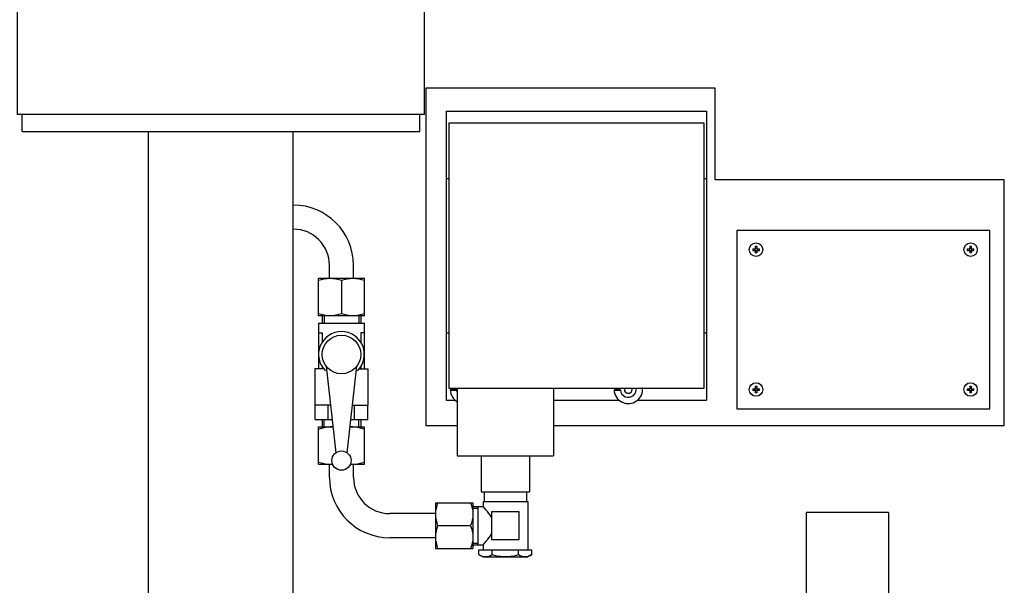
# Model space of a CAD drawing. Header units: millimetres. Extents: x 0 to 1189, y 0 to 841.
# Tile 146 of 175: x 932 to 948, y 240 to 250. Entities that reach past the tile are written whole.
import ezdxf

# ---------------------------------------------------------------- set-up
doc = ezdxf.new("R2010")
doc.units = ezdxf.units.MM
doc.header["$LTSCALE"] = 65.395
for name, color, linetype in [('0006_713500_32_SIMPLE_D_PBL1782', 7, 'CONTINUOUS'), ('0006_949708_15_SIMPLE_X_PBL1785', 7, 'CONTINUOUS'), ('25007_153200_271312_ABL1763', 7, 'CONTINUOUS'), ('25007_153200_31_ABL1805', 7, 'CONTINUOUS'), ('25007_153200_31_T1_PBL1939', 7, 'CONTINUOUS'), ('25067_153000_16_T2_PBL1781', 7, 'CONTINUOUS'), ('25067_153000_16_T3_PBL1943', 7, 'CONTINUOUS'), ('6M25C_GENSET_STD_GRUNDRAHMEN_ABL1761', 7, 'CONTINUOUS'), ('6M25C_GENSET_STD_GRUNDRAHMEN_T1_PBL1762', 7, 'CONTINUOUS'), ('D128-6_PBL1786', 7, 'CONTINUOUS'), ('D128-6_PBL1787', 7, 'CONTINUOUS'), ('D3870-A2-L-10_PBL1780', 7, 'CONTINUOUS'), ('D3870-A2-L-10_PBL1783', 7, 'CONTINUOUS'), ('D3870-A2-L-10_PBL1791', 7, 'CONTINUOUS'), ('D7516-AE-M3X8-H_PBL1772', 7, 'CONTINUOUS'), ('D7516-AE-M3X8-H_PBL1773', 7, 'CONTINUOUS'), ('D7516-AE-M3X8-H_PBL1774', 7, 'CONTINUOUS'), ('D7516-AE-M3X8-H_PBL1775', 7, 'CONTINUOUS'), ('EN1092-1-01A-DN50-PN16-61_5_PBL1806', 7, 'CONTINUOUS'), ('KUGELHAHN_10-0_PBL1784', 7, 'CONTINUOUS'), ('LAUTERBACH_SP_RING_2_0165_70_PBL1807', 7, 'CONTINUOUS'), ('links_8_VBL1760', 7, 'CONTINUOUS'), ('PUMPENAGGRR45_125_160_FL-Z-DB50_PBL1770', 7, 'CONTINUOUS'), ('SVH10LR_PBL1779', 7, 'CONTINUOUS')]:
    doc.layers.add(name, color=color, linetype=linetype)

# ---------------------------------------------------------------- blocks, each defined once
blk = doc.blocks.new('6M25C_GENSET_STD_GRUNDRAHMEN_T1_PBL1762', base_point=(920, 233.6))
at = {"layer": '6M25C_GENSET_STD_GRUNDRAHMEN_T1_PBL1762', "color": 7, "linetype": 'Continuous'}
for p, q in [((943.2, 248.4), (938.4, 248.4)), ((938.4, 248.4), (938.4, 242.8)), ((943.2, 246.88), (943.2, 248.4)), ((948, 246.88), (943.2, 246.88)), ((948, 242.8), (948, 246.88)), ((938.4, 242.8), (938.92, 242.8)), ((940.52, 242.8), (948, 242.8))]:
    blk.add_line(p, q, dxfattribs=at)
blk = doc.blocks.new('6M25C_GENSET_STD_GRUNDRAHMEN_ABL1761', base_point=(920, 233.6))
at = {"layer": '6M25C_GENSET_STD_GRUNDRAHMEN_T1_PBL1762'}
blk.add_blockref('6M25C_GENSET_STD_GRUNDRAHMEN_T1_PBL1762', (920, 233.6), dxfattribs=at)
blk = doc.blocks.new('PUMPENAGGRR45_125_160_FL-Z-DB50_PBL1770', base_point=(943.74, 234.97))
at = {"layer": 'PUMPENAGGRR45_125_160_FL-Z-DB50_PBL1770', "color": 7, "linetype": 'Continuous'}
for p, q in [((946.08, 241.36), (944.72, 241.36)), ((944.72, 229.36), (944.72, 241.36)), ((946.08, 241.36), (946.08, 229.36))]:
    blk.add_line(p, q, dxfattribs=at)
blk = doc.blocks.new('D7516-AE-M3X8-H_PBL1772', base_point=(947.44, 243.4))
at = {"layer": 'D7516-AE-M3X8-H_PBL1772', "color": 7, "linetype": 'Continuous'}
for p, q in [((947.385, 243.412), (947.428, 243.412)), ((947.385, 243.388), (947.428, 243.388)), ((947.422, 243.412), (947.422, 243.388)), ((947.428, 243.455), (947.44, 243.455)), ((947.428, 243.455), (947.428, 243.412)), ((947.452, 243.418), (947.428, 243.418)), ((947.428, 243.388), (947.428, 243.345)), ((947.452, 243.382), (947.428, 243.382)), ((947.44, 243.345), (947.428, 243.345)), ((947.44, 243.455), (947.452, 243.455)), ((947.452, 243.345), (947.44, 243.345)), ((947.452, 243.455), (947.452, 243.412)), ((947.452, 243.412), (947.495, 243.412)), ((947.452, 243.388), (947.495, 243.388)), ((947.452, 243.388), (947.452, 243.345)), ((947.458, 243.412), (947.458, 243.388))]:
    blk.add_line(p, q, dxfattribs=at)
blk.add_circle((947.44, 243.4), 0.112, dxfattribs=at)
for centre, start, end in [((947.758, 243.4), 178.1598, 181.8402), ((947.122, 243.4), 358.1598, 1.8402)]:
    blk.add_arc(centre, 0.374, start, end, dxfattribs=at)
blk = doc.blocks.new('D7516-AE-M3X8-H_PBL1773', base_point=(943.88, 243.4))
at = {"layer": 'D7516-AE-M3X8-H_PBL1773', "color": 7, "linetype": 'Continuous'}
for p, q in [((943.825, 243.412), (943.868, 243.412)), ((943.825, 243.388), (943.868, 243.388)), ((943.862, 243.412), (943.862, 243.388)), ((943.868, 243.455), (943.88, 243.455)), ((943.868, 243.455), (943.868, 243.412)), ((943.892, 243.418), (943.868, 243.418)), ((943.868, 243.388), (943.868, 243.345)), ((943.892, 243.382), (943.868, 243.382)), ((943.88, 243.345), (943.868, 243.345)), ((943.88, 243.455), (943.892, 243.455)), ((943.892, 243.345), (943.88, 243.345)), ((943.892, 243.455), (943.892, 243.412)), ((943.892, 243.412), (943.935, 243.412)), ((943.892, 243.388), (943.935, 243.388)), ((943.892, 243.388), (943.892, 243.345)), ((943.898, 243.412), (943.898, 243.388))]:
    blk.add_line(p, q, dxfattribs=at)
blk.add_circle((943.88, 243.4), 0.112, dxfattribs=at)
for centre, start, end in [((944.198, 243.4), 178.1598, 181.8402), ((943.562, 243.4), 358.1598, 1.8402)]:
    blk.add_arc(centre, 0.374, start, end, dxfattribs=at)
blk = doc.blocks.new('D7516-AE-M3X8-H_PBL1774', base_point=(947.44, 245.72))
at = {"layer": 'D7516-AE-M3X8-H_PBL1774', "color": 7, "linetype": 'Continuous'}
for p, q in [((947.428, 245.775), (947.44, 245.775)), ((947.428, 245.775), (947.428, 245.732)), ((947.44, 245.775), (947.452, 245.775)), ((947.452, 245.775), (947.452, 245.732)), ((947.385, 245.732), (947.428, 245.732)), ((947.385, 245.708), (947.428, 245.708)), ((947.422, 245.732), (947.422, 245.708)), ((947.452, 245.738), (947.428, 245.738)), ((947.428, 245.708), (947.428, 245.665)), ((947.452, 245.702), (947.428, 245.702)), ((947.44, 245.665), (947.428, 245.665)), ((947.452, 245.665), (947.44, 245.665)), ((947.452, 245.732), (947.495, 245.732)), ((947.452, 245.708), (947.495, 245.708)), ((947.452, 245.708), (947.452, 245.665)), ((947.458, 245.732), (947.458, 245.708))]:
    blk.add_line(p, q, dxfattribs=at)
blk.add_circle((947.44, 245.72), 0.112, dxfattribs=at)
for centre, start, end in [((947.758, 245.72), 178.1598, 181.8402), ((947.122, 245.72), 358.1598, 1.8402)]:
    blk.add_arc(centre, 0.374, start, end, dxfattribs=at)
blk = doc.blocks.new('D7516-AE-M3X8-H_PBL1775', base_point=(943.88, 245.72))
at = {"layer": 'D7516-AE-M3X8-H_PBL1775', "color": 7, "linetype": 'Continuous'}
for p, q in [((943.868, 245.775), (943.88, 245.775)), ((943.868, 245.775), (943.868, 245.732)), ((943.88, 245.775), (943.892, 245.775)), ((943.892, 245.775), (943.892, 245.732)), ((943.825, 245.732), (943.868, 245.732)), ((943.825, 245.708), (943.868, 245.708)), ((943.862, 245.732), (943.862, 245.708)), ((943.892, 245.738), (943.868, 245.738)), ((943.868, 245.708), (943.868, 245.665)), ((943.892, 245.702), (943.868, 245.702)), ((943.88, 245.665), (943.868, 245.665)), ((943.892, 245.665), (943.88, 245.665)), ((943.892, 245.732), (943.935, 245.732)), ((943.892, 245.708), (943.935, 245.708)), ((943.892, 245.708), (943.892, 245.665)), ((943.898, 245.732), (943.898, 245.708))]:
    blk.add_line(p, q, dxfattribs=at)
blk.add_circle((943.88, 245.72), 0.112, dxfattribs=at)
for centre, start, end in [((944.198, 245.72), 178.1598, 181.8402), ((943.562, 245.72), 358.1598, 1.8402)]:
    blk.add_arc(centre, 0.374, start, end, dxfattribs=at)
blk = doc.blocks.new('SVH10LR_PBL1779', base_point=(939.669, 241.16))
at = {"layer": 'SVH10LR_PBL1779', "color": 7, "linetype": 'Continuous'}
for p, q in [((939.37, 241.7), (939.37, 241.54)), ((940.07, 241.7), (940.07, 241.54)), ((939.35, 241.54), (940.09, 241.54)), ((939.35, 241.54), (939.35, 241.46)), ((940.09, 241.54), (940.09, 240.74)), ((939.18, 241.46), (939.35, 241.46)), ((939.27, 240.82), (939.27, 241.46)), ((939.948, 241.368), (939.492, 241.368)), ((939.492, 241.368), (939.492, 240.912)), ((939.948, 240.912), (939.948, 241.368)), ((939.492, 240.912), (939.948, 240.912)), ((939.18, 240.82), (939.35, 240.82)), ((939.281, 240.74), (940.159, 240.74)), ((939.281, 240.66), (939.281, 240.74)), ((939.35, 240.82), (939.35, 240.74)), ((939.501, 240.66), (939.501, 240.74)), ((939.939, 240.66), (939.939, 240.74)), ((940.159, 240.66), (940.159, 240.74)), ((939.281, 240.66), (939.35, 240.62)), ((939.35, 240.62), (940.09, 240.62)), ((940.159, 240.66), (940.09, 240.62))]:
    blk.add_line(p, q, dxfattribs=at)
at = {"layer": 'SVH10LR_PBL1779', "color": 2, "linetype": 'Continuous'}
for p, q in [((939.18, 241.43), (939.27, 241.43)), ((939.18, 240.85), (939.27, 240.85))]:
    blk.add_line(p, q, dxfattribs=at)
at = {"layer": 'SVH10LR_PBL1779', "color": 7, "linetype": 'Continuous'}
for points, knots in [([(939.492, 241.272), (939.465, 241.319), (939.417, 241.382), (939.366, 241.442), (939.35, 241.46)], [0, 0, 0, 0, 0.690437, 1, 1, 1, 1]), ([(939.35, 240.82), (939.366, 240.838), (939.417, 240.898), (939.465, 240.961), (939.492, 241.008)], [0, 0, 0, 0, 0.30957, 1, 1, 1, 1]), ([(939.281, 240.66), (939.314, 240.641), (939.391, 240.611), (939.467, 240.641), (939.501, 240.66)], [0, 0, 0, 0, 0.5, 1, 1, 1, 1]), ([(939.501, 240.66), (939.572, 240.639), (939.72, 240.612), (939.868, 240.639), (939.939, 240.66)], [0, 0, 0, 0, 0.5, 1, 1, 1, 1]), ([(939.939, 240.66), (939.973, 240.641), (940.049, 240.611), (940.126, 240.641), (940.159, 240.66)], [0, 0, 0, 0, 0.5, 1, 1, 1, 1])]:
    blk.add_open_spline(points, degree=3, knots=knots, dxfattribs=at)
blk = doc.blocks.new('D3870-A2-L-10_PBL1780', base_point=(938.87, 241.14))
at = {"layer": 'D3870-A2-L-10_PBL1780', "color": 7, "linetype": 'Continuous'}
for p, q in [((938.56, 241.52), (939.18, 241.52)), ((938.56, 241.52), (938.56, 240.76)), ((939.18, 241.52), (939.18, 240.76)), ((938.594, 241.14), (939.143, 241.14)), ((938.56, 240.76), (939.18, 240.76))]:
    blk.add_line(p, q, dxfattribs=at)
for points in [[(938.594, 241.52), (938.574, 241.459), (938.56, 241.394), (938.56, 241.33)], [(939.143, 241.52), (939.165, 241.459), (939.18, 241.395), (939.18, 241.33)], [(938.56, 241.33), (938.56, 241.266), (938.574, 241.201), (938.594, 241.14)], [(939.18, 241.33), (939.18, 241.265), (939.165, 241.201), (939.143, 241.14)], [(938.594, 241.14), (938.574, 241.079), (938.56, 241.014), (938.56, 240.95)], [(939.143, 241.14), (939.165, 241.079), (939.18, 241.015), (939.18, 240.95)], [(938.56, 240.95), (938.56, 240.886), (938.574, 240.821), (938.594, 240.76)], [(939.18, 240.95), (939.18, 240.885), (939.165, 240.821), (939.143, 240.76)]]:
    blk.add_open_spline(points, degree=3, dxfattribs=at)
blk = doc.blocks.new('25067_153000_16_T2_PBL1781', base_point=(937.8, 241.55))
at = {"layer": '25067_153000_16_T2_PBL1781', "color": 7, "linetype": 'Continuous'}
for p, q in [((936.8, 241.94), (936.8, 242.16)), ((937.2, 241.94), (937.2, 242.16)), ((938.56, 241.34), (937.8, 241.34)), ((938.56, 240.94), (937.8, 240.94))]:
    blk.add_line(p, q, dxfattribs=at)
for radius in [1, 0.6]:
    blk.add_arc((937.8, 241.94), radius, 180, 270, dxfattribs=at)
blk = doc.blocks.new('0006_713500_32_SIMPLE_D_PBL1782', base_point=(940.9, 244.86))
at = {"layer": '0006_713500_32_SIMPLE_D_PBL1782', "color": 7, "linetype": 'Continuous'}
for p, q in [((938.74, 248.02), (943.06, 248.02)), ((938.74, 248.02), (938.74, 243.22)), ((943.06, 248.02), (943.06, 243.22)), ((943.02, 247.82), (938.78, 247.82)), ((938.78, 247.82), (938.78, 243.42)), ((943.02, 243.42), (943.02, 247.82)), ((938.74, 246.9), (938.78, 246.9)), ((943.02, 246.9), (943.06, 246.9)), ((938.74, 244.34), (938.78, 244.34)), ((943.02, 244.34), (943.06, 244.34)), ((938.78, 243.42), (943.02, 243.42)), ((938.92, 243.42), (938.92, 242.3)), ((940.52, 243.42), (940.52, 242.3)), ((938.74, 243.22), (938.887, 243.22)), ((940.52, 243.22), (941.607, 243.22)), ((941.912, 243.22), (943.06, 243.22)), ((938.92, 242.3), (940.52, 242.3)), ((939.32, 242.3), (939.32, 241.7)), ((940.12, 242.3), (940.12, 241.7)), ((939.32, 241.7), (940.12, 241.7))]:
    blk.add_line(p, q, dxfattribs=at)
blk.add_arc((941.76, 243.4), 0.064, 162.7213, 17.2787, dxfattribs=at)
blk = doc.blocks.new('D3870-A2-L-10_PBL1783', base_point=(937, 242.47))
at = {"layer": 'D3870-A2-L-10_PBL1783', "color": 7, "linetype": 'Continuous'}
for p, q in [((936.62, 242.78), (936.856, 242.78)), ((936.62, 242.16), (936.62, 242.78)), ((937.144, 242.78), (937.38, 242.78)), ((937.38, 242.16), (937.38, 242.78)), ((936.62, 242.16), (936.856, 242.16)), ((937.144, 242.16), (937.38, 242.16))]:
    blk.add_line(p, q, dxfattribs=at)
for centre, radius, start, end in [((936.81, 242.317), 0.463, 84.2124, 89.9772), ((937.19, 242.317), 0.463, 90.0228, 95.7876), ((936.81, 242.66), 0.5, 270.0183, 275.2073), ((937.19, 242.66), 0.5, 264.7927, 269.9817)]:
    blk.add_arc(centre, radius, start, end, dxfattribs=at)
for points in [[(936.62, 242.743), (936.681, 242.765), (936.745, 242.78), (936.81, 242.78)], [(937.19, 242.78), (937.255, 242.78), (937.319, 242.765), (937.38, 242.743)], [(936.62, 242.194), (936.681, 242.174), (936.746, 242.16), (936.81, 242.16)], [(937.19, 242.16), (937.254, 242.16), (937.319, 242.174), (937.38, 242.194)]]:
    blk.add_open_spline(points, degree=3, dxfattribs=at)
blk = doc.blocks.new('KUGELHAHN_10-0_PBL1784', base_point=(937, 243.34))
at = {"layer": 'KUGELHAHN_10-0_PBL1784', "color": 7, "linetype": 'Continuous'}
for p, q in [((936.68, 244.62), (936.68, 244.5)), ((937.32, 244.62), (937.32, 244.5)), ((936.62, 244.5), (937.38, 244.5)), ((936.62, 244.5), (936.62, 243.74)), ((937.38, 243.74), (937.38, 244.5)), ((936.62, 244.34), (936.677, 244.34)), ((936.677, 244.34), (936.677, 244.177)), ((937.38, 244.34), (937.323, 244.34)), ((937.323, 244.34), (937.323, 244.177)), ((936.716, 243.74), (936.56, 243.74)), ((936.56, 243.74), (936.56, 243.14)), ((936.677, 243.783), (936.677, 243.74)), ((936.744, 243.788), (936.904, 242.348)), ((937.096, 242.348), (937.256, 243.788)), ((937.284, 243.74), (937.44, 243.74)), ((937.323, 243.783), (937.323, 243.74)), ((937.44, 243.74), (937.44, 243.14)), ((936.816, 243.14), (936.56, 243.14)), ((936.561, 242.9), (936.561, 243.14)), ((936.781, 242.9), (936.781, 243.14)), ((937.184, 243.14), (937.44, 243.14)), ((937.219, 242.9), (937.219, 243.14)), ((937.439, 242.9), (937.439, 243.14)), ((936.561, 242.9), (936.843, 242.9)), ((936.68, 242.9), (936.68, 242.78)), ((937.157, 242.9), (937.439, 242.9)), ((937.32, 242.9), (937.32, 242.78))]:
    blk.add_line(p, q, dxfattribs=at)
at = {"layer": 'KUGELHAHN_10-0_PBL1784', "color": 2, "linetype": 'Continuous'}
for p, q in [((936.712, 244.62), (936.712, 244.5)), ((937.288, 244.62), (937.288, 244.5)), ((936.712, 242.78), (936.712, 242.9)), ((937.288, 242.78), (937.288, 242.9))]:
    blk.add_line(p, q, dxfattribs=at)
at = {"layer": 'KUGELHAHN_10-0_PBL1784', "color": 7, "linetype": 'Continuous'}
for centre, radius in [((937, 243.98), 0.32), ((937, 242.22), 0.16)]:
    blk.add_circle(centre, radius, dxfattribs=at)
blk.add_arc((937, 243.98), 0.38, 314.2833, 225.7167, dxfattribs=at)
blk = doc.blocks.new('0006_949708_15_SIMPLE_X_PBL1785', base_point=(945.66, 244.56))
at = {"layer": '0006_949708_15_SIMPLE_X_PBL1785', "color": 7, "linetype": 'Continuous'}
for p, q in [((947.76, 246.04), (943.56, 246.04)), ((943.56, 246.04), (943.56, 243.08)), ((947.76, 243.08), (947.76, 246.04)), ((943.56, 243.08), (947.76, 243.08))]:
    blk.add_line(p, q, dxfattribs=at)
blk = doc.blocks.new('D128-6_PBL1786', base_point=(938.922, 243.292))
at = {"layer": 'D128-6_PBL1786', "color": 7, "linetype": 'Continuous'}
for p, q in [((938.804, 243.41), (938.91, 243.41)), ((938.804, 243.39), (938.91, 243.39))]:
    blk.add_line(p, q, dxfattribs=at)
for radius, start, end in [(0.236, 175.1408, 177.5715), (0.236, 182.4285, 237.8828), (0.13, 171.504, 175.5883), (0.13, 184.4117, 201.4937)]:
    blk.add_arc((939.04, 243.4), radius, start, end, dxfattribs=at)
blk = doc.blocks.new('D128-6_PBL1787', base_point=(941.759, 243.411))
at = {"layer": 'D128-6_PBL1787', "color": 7, "linetype": 'Continuous'}
for p, q in [((941.524, 243.41), (941.63, 243.41)), ((941.524, 243.39), (941.63, 243.39))]:
    blk.add_line(p, q, dxfattribs=at)
for radius, start, end in [(0.236, 182.4285, 7.7202), (0.236, 175.1408, 177.5715), (0.13, 184.4117, 12.9652), (0.13, 171.504, 175.5883)]:
    blk.add_arc((941.76, 243.4), radius, start, end, dxfattribs=at)
blk = doc.blocks.new('D3870-A2-L-10_PBL1791', base_point=(937, 244.93))
at = {"layer": 'D3870-A2-L-10_PBL1791', "color": 7, "linetype": 'Continuous'}
for p, q in [((937.38, 245.24), (936.62, 245.24)), ((936.62, 244.62), (936.62, 245.24)), ((937, 245.206), (937, 244.657)), ((937.38, 244.62), (937.38, 245.24)), ((937.38, 244.62), (936.62, 244.62))]:
    blk.add_line(p, q, dxfattribs=at)
for points in [[(936.81, 245.24), (936.746, 245.24), (936.681, 245.226), (936.62, 245.206)], [(937, 245.206), (936.939, 245.226), (936.874, 245.24), (936.81, 245.24)], [(937.19, 245.24), (937.126, 245.24), (937.061, 245.226), (937, 245.206)], [(937.38, 245.206), (937.319, 245.226), (937.254, 245.24), (937.19, 245.24)], [(936.81, 244.62), (936.745, 244.62), (936.681, 244.635), (936.62, 244.657)], [(937, 244.657), (936.939, 244.635), (936.875, 244.62), (936.81, 244.62)], [(937.19, 244.62), (937.125, 244.62), (937.061, 244.635), (937, 244.657)], [(937.38, 244.657), (937.319, 244.635), (937.255, 244.62), (937.19, 244.62)]]:
    blk.add_open_spline(points, degree=3, dxfattribs=at)
blk = doc.blocks.new('EN1092-1-01A-DN50-PN16-61_5_PBL1806', base_point=(935, 247.82))
at = {"layer": 'EN1092-1-01A-DN50-PN16-61_5_PBL1806', "color": 7, "linetype": 'Continuous'}
for p, q in [((931.7, 247.68), (931.7, 247.96)), ((938.3, 247.68), (938.3, 247.96)), ((931.7, 247.68), (938.3, 247.68))]:
    blk.add_line(p, q, dxfattribs=at)
blk = doc.blocks.new('25007_153200_31_T1_PBL1939', base_point=(935, 243.56))
at = {"layer": '25007_153200_31_T1_PBL1939', "color": 7, "linetype": 'Continuous'}
for p, q in [((933.8, 239.44), (933.8, 247.68)), ((936.2, 239.44), (936.2, 247.68))]:
    blk.add_line(p, q, dxfattribs=at)
blk = doc.blocks.new('25007_153200_31_ABL1805', base_point=(935, 243.7))
at = {"layer": '25007_153200_31_T1_PBL1939'}
blk.add_blockref('25007_153200_31_T1_PBL1939', (935, 243.56), dxfattribs=at)
at = {"layer": 'EN1092-1-01A-DN50-PN16-61_5_PBL1806'}
blk.add_blockref('EN1092-1-01A-DN50-PN16-61_5_PBL1806', (935, 247.82), dxfattribs=at)
blk = doc.blocks.new('LAUTERBACH_SP_RING_2_0165_70_PBL1807', base_point=(935, 249.36))
at = {"layer": 'LAUTERBACH_SP_RING_2_0165_70_PBL1807', "color": 7, "linetype": 'Continuous'}
for p, q in [((938.38, 250.76), (931.62, 250.76)), ((931.62, 250.76), (931.62, 247.96)), ((938.38, 247.96), (938.38, 250.76)), ((938.38, 247.96), (931.62, 247.96))]:
    blk.add_line(p, q, dxfattribs=at)
blk = doc.blocks.new('25067_153000_16_T3_PBL1943', base_point=(936.2, 245.85))
at = {"layer": '25067_153000_16_T3_PBL1943', "color": 7, "linetype": 'Continuous'}
for p, q in [((936.8, 245.24), (936.8, 245.46)), ((937.2, 245.24), (937.2, 245.46))]:
    blk.add_line(p, q, dxfattribs=at)
for radius in [1, 0.6]:
    blk.add_arc((936.2, 245.46), radius, 0, 90, dxfattribs=at)
blk = doc.blocks.new('25007_153200_271312_ABL1763', base_point=(933.962, 257.82))
at = {"layer": '0006_713500_32_SIMPLE_D_PBL1782'}
blk.add_blockref('0006_713500_32_SIMPLE_D_PBL1782', (940.9, 244.86), dxfattribs=at)
at = {"layer": '0006_949708_15_SIMPLE_X_PBL1785'}
blk.add_blockref('0006_949708_15_SIMPLE_X_PBL1785', (945.66, 244.56), dxfattribs=at)
at = {"layer": '25007_153200_31_ABL1805'}
blk.add_blockref('25007_153200_31_ABL1805', (935, 243.7), dxfattribs=at)
at = {"layer": '25067_153000_16_T2_PBL1781'}
blk.add_blockref('25067_153000_16_T2_PBL1781', (937.8, 241.55), dxfattribs=at)
at = {"layer": '25067_153000_16_T3_PBL1943'}
blk.add_blockref('25067_153000_16_T3_PBL1943', (936.2, 245.85), dxfattribs=at)
at = {"layer": 'D128-6_PBL1786'}
blk.add_blockref('D128-6_PBL1786', (938.922, 243.292), dxfattribs=at)
at = {"layer": 'D128-6_PBL1787'}
blk.add_blockref('D128-6_PBL1787', (941.759, 243.411), dxfattribs=at)
at = {"layer": 'D3870-A2-L-10_PBL1780'}
blk.add_blockref('D3870-A2-L-10_PBL1780', (938.87, 241.14), dxfattribs=at)
at = {"layer": 'D3870-A2-L-10_PBL1783'}
blk.add_blockref('D3870-A2-L-10_PBL1783', (937, 242.47), dxfattribs=at)
at = {"layer": 'D3870-A2-L-10_PBL1791'}
blk.add_blockref('D3870-A2-L-10_PBL1791', (937, 244.93), dxfattribs=at)
at = {"layer": 'D7516-AE-M3X8-H_PBL1772'}
blk.add_blockref('D7516-AE-M3X8-H_PBL1772', (947.44, 243.4), dxfattribs=at)
at = {"layer": 'D7516-AE-M3X8-H_PBL1773'}
blk.add_blockref('D7516-AE-M3X8-H_PBL1773', (943.88, 243.4), dxfattribs=at)
at = {"layer": 'D7516-AE-M3X8-H_PBL1774'}
blk.add_blockref('D7516-AE-M3X8-H_PBL1774', (947.44, 245.72), dxfattribs=at)
at = {"layer": 'D7516-AE-M3X8-H_PBL1775'}
blk.add_blockref('D7516-AE-M3X8-H_PBL1775', (943.88, 245.72), dxfattribs=at)
at = {"layer": 'KUGELHAHN_10-0_PBL1784'}
blk.add_blockref('KUGELHAHN_10-0_PBL1784', (937, 243.34), dxfattribs=at)
at = {"layer": 'LAUTERBACH_SP_RING_2_0165_70_PBL1807'}
blk.add_blockref('LAUTERBACH_SP_RING_2_0165_70_PBL1807', (935, 249.36), dxfattribs=at)
at = {"layer": 'PUMPENAGGRR45_125_160_FL-Z-DB50_PBL1770'}
blk.add_blockref('PUMPENAGGRR45_125_160_FL-Z-DB50_PBL1770', (943.74, 234.97), dxfattribs=at)
at = {"layer": 'SVH10LR_PBL1779'}
blk.add_blockref('SVH10LR_PBL1779', (939.669, 241.16), dxfattribs=at)
blk = doc.blocks.new('LINKS_8_VBL1760', base_point=(923.65, 299.188))
at = {"layer": '25007_153200_271312_ABL1763'}
blk.add_blockref('25007_153200_271312_ABL1763', (933.962, 257.82), dxfattribs=at)
at = {"layer": '6M25C_GENSET_STD_GRUNDRAHMEN_ABL1761'}
blk.add_blockref('6M25C_GENSET_STD_GRUNDRAHMEN_ABL1761', (920, 233.6), dxfattribs=at)

msp = doc.modelspace()

# ---------------------------------------------------------------- block references
at = {"layer": 'links_8_VBL1760'}
msp.add_blockref('LINKS_8_VBL1760', (923.65, 299.18788), dxfattribs=at)

doc.saveas('drawing.dxf')
